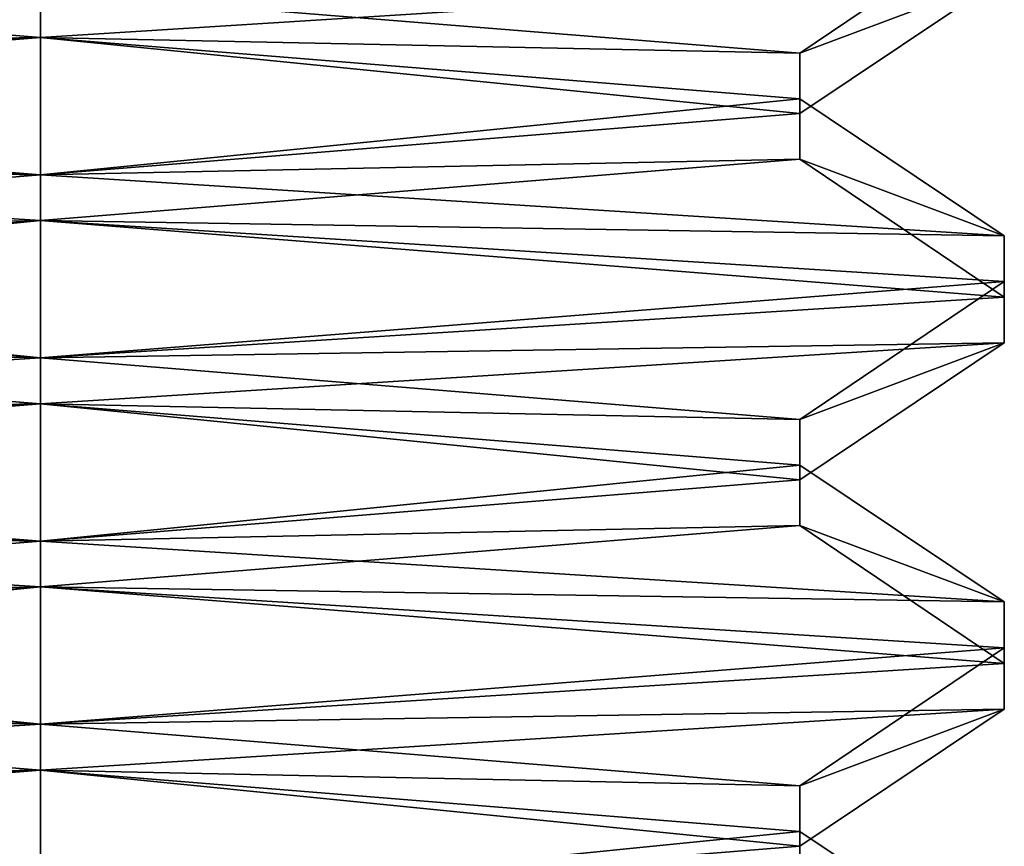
# Model space of a CAD drawing. Header units: inches. Extents: x -9 to 9, y -0.4 to 0.6.
# Tile 3 of 98: x -8.7518 to -8.6678, y -0.3734 to -0.3029. Entities that reach past the tile are written whole.
import ezdxf

# ---------------------------------------------------------------- set-up
doc = ezdxf.new("R2010")
doc.units = ezdxf.units.IN
doc.header["$LTSCALE"] = 65.185185
doc.header["$MEASUREMENT"] = 0
for name, color, linetype in [('1074', 7, 'CONTINUOUS'), ('1077', 7, 'CONTINUOUS'), ('1078', 7, 'CONTINUOUS'), ('1079', 7, 'CONTINUOUS'), ('1081', 7, 'CONTINUOUS'), ('1083', 7, 'CONTINUOUS'), ('1093', 7, 'CONTINUOUS'), ('1095', 7, 'CONTINUOUS'), ('1096', 7, 'CONTINUOUS'), ('1097', 7, 'CONTINUOUS'), ('1098', 7, 'CONTINUOUS'), ('1100', 7, 'CONTINUOUS'), ('1102', 7, 'CONTINUOUS'), ('1104', 7, 'CONTINUOUS'), ('1105', 7, 'CONTINUOUS'), ('1109', 7, 'CONTINUOUS'), ('1110', 7, 'CONTINUOUS'), ('1111', 7, 'CONTINUOUS'), ('1113', 7, 'CONTINUOUS'), ('1115', 7, 'CONTINUOUS'), ('1125', 7, 'CONTINUOUS'), ('1127', 7, 'CONTINUOUS'), ('1128', 7, 'CONTINUOUS'), ('1129', 7, 'CONTINUOUS'), ('1131', 7, 'CONTINUOUS'), ('1133', 7, 'CONTINUOUS'), ('1135', 7, 'CONTINUOUS')]:
    doc.layers.add(name, color=color, linetype=linetype)

msp = doc.modelspace()

# ---------------------------------------------------------------- linework, layer by layer
at = {"layer": '1074', "color": 253, "linetype": 'Continuous', "true_color": 0xa2afbf}
for points in [[(-8.667765, -0.352534, 1.952434), (-8.75, -0.35125, 1.905), (-8.75, -0.347344, 1.905), (-8.667765, -0.352534, 1.952434)], [(-8.667765, -0.35644, 1.952436), (-8.75, -0.35125, 1.905), (-8.667765, -0.352534, 1.952434), (-8.667765, -0.35644, 1.952436)], [(-8.667765, -0.357778, 2.047564), (-8.667765, -0.35644, 1.952436), (-8.667765, -0.352534, 1.952434), (-8.667765, -0.357778, 2.047564)], [(-8.667765, -0.361685, 2.047566), (-8.667765, -0.35644, 1.952436), (-8.667765, -0.357778, 2.047564), (-8.667765, -0.361685, 2.047566)], [(-8.75, -0.362969, 2.095), (-8.667765, -0.361685, 2.047566), (-8.667765, -0.357778, 2.047564), (-8.75, -0.362969, 2.095)], [(-8.75, -0.366875, 2.095), (-8.667765, -0.361685, 2.047566), (-8.75, -0.362969, 2.095), (-8.75, -0.366875, 2.095)]]:
    msp.add_3dface(points, dxfattribs=at)
at = {"layer": '1077', "color": 253, "linetype": 'Continuous', "true_color": 0xa2afbf}
for points in [[(-8.75, -0.304375, 2.095), (-8.75, -0.300469, 2.095), (-8.832235, -0.305659, 2.047566), (-8.75, -0.304375, 2.095)], [(-8.832235, -0.309565, 2.047564), (-8.75, -0.304375, 2.095), (-8.832235, -0.305659, 2.047566), (-8.832235, -0.309565, 2.047564)], [(-8.832235, -0.31481, 1.952434), (-8.832235, -0.310903, 1.952436), (-8.75, -0.316094, 1.905), (-8.832235, -0.31481, 1.952434)], [(-8.75, -0.32, 1.905), (-8.832235, -0.31481, 1.952434), (-8.75, -0.316094, 1.905), (-8.75, -0.32, 1.905)]]:
    msp.add_3dface(points, dxfattribs=at)
at = {"layer": '1078', "color": 253, "linetype": 'Continuous', "true_color": 0xa2afbf}
for points in [[(-8.75, -0.366875, 2.095), (-8.75, -0.362969, 2.095), (-8.832235, -0.368159, 2.047566), (-8.75, -0.366875, 2.095)], [(-8.832235, -0.372065, 2.047564), (-8.75, -0.366875, 2.095), (-8.832235, -0.368159, 2.047566), (-8.832235, -0.372065, 2.047564)]]:
    msp.add_3dface(points, dxfattribs=at)
at = {"layer": '1079', "color": 253, "linetype": 'Continuous', "true_color": 0xa2afbf}
msp.add_3dface([(-8.75, -0.304375, 2.095), (-8.667765, -0.299185, 2.047566), (-8.75, -0.300469, 2.095), (-8.75, -0.304375, 2.095)], dxfattribs=at)
at = {"layer": '1081', "color": 253, "linetype": 'Continuous', "true_color": 0xa2afbf}
for points in [[(-8.75, -0.362969, 1.925297), (-8.685214, -0.368207, 1.962809), (-8.75, -0.366875, 1.925297), (-8.75, -0.362969, 1.925297)], [(-8.685214, -0.368207, 1.962809), (-8.685213, -0.372114, 1.96281), (-8.75, -0.366875, 1.925297), (-8.685214, -0.368207, 1.962809)], [(-8.685214, -0.368207, 1.962809), (-8.685213, -0.373355, 2.03719), (-8.685213, -0.372114, 1.96281), (-8.685214, -0.368207, 1.962809)], [(-8.685213, -0.373355, 2.03719), (-8.685214, -0.377261, 2.037191), (-8.685213, -0.372114, 1.96281), (-8.685213, -0.373355, 2.03719)], [(-8.685213, -0.373355, 2.03719), (-8.75, -0.378594, 2.074703), (-8.685214, -0.377261, 2.037191), (-8.685213, -0.373355, 2.03719)]]:
    msp.add_3dface(points, dxfattribs=at)
at = {"layer": '1083', "color": 253, "linetype": 'Continuous', "true_color": 0xa2afbf}
for points in [[(-8.75, -0.335625, 2.095), (-8.75, -0.331719, 2.095), (-8.832235, -0.336909, 2.047566), (-8.75, -0.335625, 2.095)], [(-8.832235, -0.340815, 2.047564), (-8.75, -0.335625, 2.095), (-8.832235, -0.336909, 2.047566), (-8.832235, -0.340815, 2.047564)], [(-8.75, -0.347344, 1.905), (-8.832235, -0.34606, 1.952434), (-8.832235, -0.342153, 1.952436), (-8.75, -0.347344, 1.905)], [(-8.75, -0.347344, 1.905), (-8.75, -0.35125, 1.905), (-8.832235, -0.34606, 1.952434), (-8.75, -0.347344, 1.905)]]:
    msp.add_3dface(points, dxfattribs=at)
at = {"layer": '1093', "color": 253, "linetype": 'Continuous', "true_color": 0xa2afbf}
for points in [[(-8.75, -0.32, 1.905), (-8.75, -0.316094, 1.905), (-8.667765, -0.321284, 1.952434), (-8.75, -0.32, 1.905)], [(-8.667765, -0.32519, 1.952436), (-8.75, -0.32, 1.905), (-8.667765, -0.321284, 1.952434), (-8.667765, -0.32519, 1.952436)], [(-8.667765, -0.32519, 1.952436), (-8.667765, -0.321284, 1.952434), (-8.667765, -0.326528, 2.047564), (-8.667765, -0.32519, 1.952436)], [(-8.667765, -0.330435, 2.047566), (-8.667765, -0.32519, 1.952436), (-8.667765, -0.326528, 2.047564), (-8.667765, -0.330435, 2.047566)], [(-8.667765, -0.330435, 2.047566), (-8.667765, -0.326528, 2.047564), (-8.75, -0.331719, 2.095), (-8.667765, -0.330435, 2.047566)], [(-8.75, -0.335625, 2.095), (-8.667765, -0.330435, 2.047566), (-8.75, -0.331719, 2.095), (-8.75, -0.335625, 2.095)]]:
    msp.add_3dface(points, dxfattribs=at)
at = {"layer": '1095', "color": 253, "linetype": 'Continuous', "true_color": 0xa2afbf}
for points in [[(-8.75, -0.300469, 1.925297), (-8.667765, -0.29394, 1.952436), (-8.685214, -0.305707, 1.962809), (-8.75, -0.300469, 1.925297)], [(-8.667765, -0.29394, 1.952436), (-8.667765, -0.299185, 2.047566), (-8.685214, -0.305707, 1.962809), (-8.667765, -0.29394, 1.952436)], [(-8.667765, -0.299185, 2.047566), (-8.75, -0.304375, 2.095), (-8.685213, -0.310855, 2.03719), (-8.667765, -0.299185, 2.047566)], [(-8.685214, -0.305707, 1.962809), (-8.667765, -0.299185, 2.047566), (-8.685213, -0.310855, 2.03719), (-8.685214, -0.305707, 1.962809)], [(-8.75, -0.304375, 2.095), (-8.832235, -0.309565, 2.047564), (-8.75, -0.316094, 2.074703), (-8.75, -0.304375, 2.095)], [(-8.685213, -0.310855, 2.03719), (-8.75, -0.304375, 2.095), (-8.75, -0.316094, 2.074703), (-8.685213, -0.310855, 2.03719)], [(-8.75, -0.316094, 2.074703), (-8.832235, -0.309565, 2.047564), (-8.814786, -0.321332, 2.037191), (-8.75, -0.316094, 2.074703)], [(-8.832235, -0.31481, 1.952434), (-8.75, -0.32, 1.905), (-8.814787, -0.32648, 1.96281), (-8.832235, -0.31481, 1.952434)], [(-8.814787, -0.32648, 1.96281), (-8.75, -0.32, 1.905), (-8.75, -0.331719, 1.925297), (-8.814787, -0.32648, 1.96281)], [(-8.75, -0.32, 1.905), (-8.667765, -0.32519, 1.952436), (-8.75, -0.331719, 1.925297), (-8.75, -0.32, 1.905)], [(-8.75, -0.331719, 1.925297), (-8.667765, -0.32519, 1.952436), (-8.685214, -0.336957, 1.962809), (-8.75, -0.331719, 1.925297)], [(-8.667765, -0.32519, 1.952436), (-8.667765, -0.330435, 2.047566), (-8.685214, -0.336957, 1.962809), (-8.667765, -0.32519, 1.952436)], [(-8.667765, -0.330435, 2.047566), (-8.75, -0.335625, 2.095), (-8.685213, -0.342105, 2.03719), (-8.667765, -0.330435, 2.047566)], [(-8.685214, -0.336957, 1.962809), (-8.667765, -0.330435, 2.047566), (-8.685213, -0.342105, 2.03719), (-8.685214, -0.336957, 1.962809)], [(-8.75, -0.335625, 2.095), (-8.832235, -0.340815, 2.047564), (-8.75, -0.347344, 2.074703), (-8.75, -0.335625, 2.095)], [(-8.685213, -0.342105, 2.03719), (-8.75, -0.335625, 2.095), (-8.75, -0.347344, 2.074703), (-8.685213, -0.342105, 2.03719)], [(-8.75, -0.347344, 2.074703), (-8.832235, -0.340815, 2.047564), (-8.814786, -0.352582, 2.037191), (-8.75, -0.347344, 2.074703)], [(-8.832235, -0.34606, 1.952434), (-8.75, -0.35125, 1.905), (-8.814787, -0.35773, 1.96281), (-8.832235, -0.34606, 1.952434)], [(-8.814787, -0.35773, 1.96281), (-8.75, -0.35125, 1.905), (-8.75, -0.362969, 1.925297), (-8.814787, -0.35773, 1.96281)], [(-8.75, -0.35125, 1.905), (-8.667765, -0.35644, 1.952436), (-8.75, -0.362969, 1.925297), (-8.75, -0.35125, 1.905)], [(-8.75, -0.362969, 1.925297), (-8.667765, -0.35644, 1.952436), (-8.685214, -0.368207, 1.962809), (-8.75, -0.362969, 1.925297)], [(-8.667765, -0.35644, 1.952436), (-8.667765, -0.361685, 2.047566), (-8.685214, -0.368207, 1.962809), (-8.667765, -0.35644, 1.952436)], [(-8.667765, -0.361685, 2.047566), (-8.75, -0.366875, 2.095), (-8.685213, -0.373355, 2.03719), (-8.667765, -0.361685, 2.047566)], [(-8.685214, -0.368207, 1.962809), (-8.667765, -0.361685, 2.047566), (-8.685213, -0.373355, 2.03719), (-8.685214, -0.368207, 1.962809)], [(-8.75, -0.366875, 2.095), (-8.832235, -0.372065, 2.047564), (-8.75, -0.378594, 2.074703), (-8.75, -0.366875, 2.095)], [(-8.685213, -0.373355, 2.03719), (-8.75, -0.366875, 2.095), (-8.75, -0.378594, 2.074703), (-8.685213, -0.373355, 2.03719)], [(-8.75, -0.378594, 2.074703), (-8.832235, -0.372065, 2.047564), (-8.814786, -0.383832, 2.037191), (-8.75, -0.378594, 2.074703)]]:
    msp.add_3dface(points, dxfattribs=at)
at = {"layer": '1096', "color": 253, "linetype": 'Continuous', "true_color": 0xa2afbf}
for points in [[(-8.75, -0.316094, 2.074703), (-8.814786, -0.321332, 2.037191), (-8.75, -0.32, 2.074703), (-8.75, -0.316094, 2.074703)], [(-8.814786, -0.321332, 2.037191), (-8.814787, -0.325239, 2.03719), (-8.75, -0.32, 2.074703), (-8.814786, -0.321332, 2.037191)], [(-8.814787, -0.32648, 1.96281), (-8.75, -0.331719, 1.925297), (-8.814786, -0.330386, 1.962809), (-8.814787, -0.32648, 1.96281)], [(-8.75, -0.331719, 1.925297), (-8.75, -0.335625, 1.925297), (-8.814786, -0.330386, 1.962809), (-8.75, -0.331719, 1.925297)]]:
    msp.add_3dface(points, dxfattribs=at)
at = {"layer": '1097', "color": 253, "linetype": 'Continuous', "true_color": 0xa2afbf}
for points in [[(-8.832235, -0.305659, 2.047566), (-8.75, -0.300469, 2.095), (-8.814787, -0.293989, 2.03719), (-8.832235, -0.305659, 2.047566)], [(-8.75, -0.304375, 1.925297), (-8.832235, -0.310903, 1.952436), (-8.814786, -0.299136, 1.962809), (-8.75, -0.304375, 1.925297)], [(-8.75, -0.316094, 1.905), (-8.832235, -0.310903, 1.952436), (-8.75, -0.304375, 1.925297), (-8.75, -0.316094, 1.905)], [(-8.685213, -0.309614, 1.96281), (-8.75, -0.316094, 1.905), (-8.75, -0.304375, 1.925297), (-8.685213, -0.309614, 1.96281)], [(-8.667765, -0.321284, 1.952434), (-8.75, -0.316094, 1.905), (-8.685213, -0.309614, 1.96281), (-8.667765, -0.321284, 1.952434)], [(-8.685214, -0.314761, 2.037191), (-8.667765, -0.321284, 1.952434), (-8.685213, -0.309614, 1.96281), (-8.685214, -0.314761, 2.037191)], [(-8.75, -0.32, 2.074703), (-8.667765, -0.326528, 2.047564), (-8.685214, -0.314761, 2.037191), (-8.75, -0.32, 2.074703)], [(-8.667765, -0.326528, 2.047564), (-8.667765, -0.321284, 1.952434), (-8.685214, -0.314761, 2.037191), (-8.667765, -0.326528, 2.047564)], [(-8.814787, -0.325239, 2.03719), (-8.75, -0.331719, 2.095), (-8.75, -0.32, 2.074703), (-8.814787, -0.325239, 2.03719)], [(-8.75, -0.331719, 2.095), (-8.667765, -0.326528, 2.047564), (-8.75, -0.32, 2.074703), (-8.75, -0.331719, 2.095)], [(-8.832235, -0.336909, 2.047566), (-8.75, -0.331719, 2.095), (-8.814787, -0.325239, 2.03719), (-8.832235, -0.336909, 2.047566)], [(-8.75, -0.335625, 1.925297), (-8.832235, -0.342153, 1.952436), (-8.814786, -0.330386, 1.962809), (-8.75, -0.335625, 1.925297)], [(-8.75, -0.347344, 1.905), (-8.832235, -0.342153, 1.952436), (-8.75, -0.335625, 1.925297), (-8.75, -0.347344, 1.905)], [(-8.685213, -0.340864, 1.96281), (-8.75, -0.347344, 1.905), (-8.75, -0.335625, 1.925297), (-8.685213, -0.340864, 1.96281)], [(-8.667765, -0.352534, 1.952434), (-8.75, -0.347344, 1.905), (-8.685213, -0.340864, 1.96281), (-8.667765, -0.352534, 1.952434)], [(-8.685214, -0.346011, 2.037191), (-8.667765, -0.352534, 1.952434), (-8.685213, -0.340864, 1.96281), (-8.685214, -0.346011, 2.037191)], [(-8.75, -0.35125, 2.074703), (-8.667765, -0.357778, 2.047564), (-8.685214, -0.346011, 2.037191), (-8.75, -0.35125, 2.074703)], [(-8.667765, -0.357778, 2.047564), (-8.667765, -0.352534, 1.952434), (-8.685214, -0.346011, 2.037191), (-8.667765, -0.357778, 2.047564)], [(-8.814787, -0.356489, 2.03719), (-8.75, -0.362969, 2.095), (-8.75, -0.35125, 2.074703), (-8.814787, -0.356489, 2.03719)], [(-8.75, -0.362969, 2.095), (-8.667765, -0.357778, 2.047564), (-8.75, -0.35125, 2.074703), (-8.75, -0.362969, 2.095)], [(-8.832235, -0.368159, 2.047566), (-8.75, -0.362969, 2.095), (-8.814787, -0.356489, 2.03719), (-8.832235, -0.368159, 2.047566)], [(-8.75, -0.366875, 1.925297), (-8.832235, -0.373403, 1.952436), (-8.814786, -0.361636, 1.962809), (-8.75, -0.366875, 1.925297)], [(-8.75, -0.378594, 1.905), (-8.832235, -0.373403, 1.952436), (-8.75, -0.366875, 1.925297), (-8.75, -0.378594, 1.905)], [(-8.685213, -0.372114, 1.96281), (-8.75, -0.378594, 1.905), (-8.75, -0.366875, 1.925297), (-8.685213, -0.372114, 1.96281)], [(-8.667765, -0.383784, 1.952434), (-8.75, -0.378594, 1.905), (-8.685213, -0.372114, 1.96281), (-8.667765, -0.383784, 1.952434)], [(-8.685214, -0.377261, 2.037191), (-8.667765, -0.383784, 1.952434), (-8.685213, -0.372114, 1.96281), (-8.685214, -0.377261, 2.037191)]]:
    msp.add_3dface(points, dxfattribs=at)
at = {"layer": '1098', "color": 253, "linetype": 'Continuous', "true_color": 0xa2afbf}
msp.add_3dface([(-8.75, -0.300469, 1.925297), (-8.75, -0.304375, 1.925297), (-8.814786, -0.299136, 1.962809), (-8.75, -0.300469, 1.925297)], dxfattribs=at)
at = {"layer": '1100', "color": 253, "linetype": 'Continuous', "true_color": 0xa2afbf}
for points in [[(-8.75, -0.331719, 1.925297), (-8.685214, -0.336957, 1.962809), (-8.75, -0.335625, 1.925297), (-8.75, -0.331719, 1.925297)], [(-8.685214, -0.336957, 1.962809), (-8.685213, -0.340864, 1.96281), (-8.75, -0.335625, 1.925297), (-8.685214, -0.336957, 1.962809)], [(-8.685214, -0.336957, 1.962809), (-8.685213, -0.342105, 2.03719), (-8.685213, -0.340864, 1.96281), (-8.685214, -0.336957, 1.962809)], [(-8.685213, -0.342105, 2.03719), (-8.685214, -0.346011, 2.037191), (-8.685213, -0.340864, 1.96281), (-8.685213, -0.342105, 2.03719)], [(-8.685213, -0.342105, 2.03719), (-8.75, -0.347344, 2.074703), (-8.685214, -0.346011, 2.037191), (-8.685213, -0.342105, 2.03719)], [(-8.75, -0.347344, 2.074703), (-8.75, -0.35125, 2.074703), (-8.685214, -0.346011, 2.037191), (-8.75, -0.347344, 2.074703)]]:
    msp.add_3dface(points, dxfattribs=at)
at = {"layer": '1102', "color": 253, "linetype": 'Continuous', "true_color": 0xa2afbf}
for points in [[(-8.75, -0.300469, 1.925297), (-8.685214, -0.305707, 1.962809), (-8.75, -0.304375, 1.925297), (-8.75, -0.300469, 1.925297)], [(-8.685214, -0.305707, 1.962809), (-8.685213, -0.309614, 1.96281), (-8.75, -0.304375, 1.925297), (-8.685214, -0.305707, 1.962809)], [(-8.685214, -0.305707, 1.962809), (-8.685213, -0.310855, 2.03719), (-8.685213, -0.309614, 1.96281), (-8.685214, -0.305707, 1.962809)], [(-8.685213, -0.310855, 2.03719), (-8.685214, -0.314761, 2.037191), (-8.685213, -0.309614, 1.96281), (-8.685213, -0.310855, 2.03719)], [(-8.685213, -0.310855, 2.03719), (-8.75, -0.316094, 2.074703), (-8.685214, -0.314761, 2.037191), (-8.685213, -0.310855, 2.03719)], [(-8.75, -0.316094, 2.074703), (-8.75, -0.32, 2.074703), (-8.685214, -0.314761, 2.037191), (-8.75, -0.316094, 2.074703)]]:
    msp.add_3dface(points, dxfattribs=at)
at = {"layer": '1104', "color": 253, "linetype": 'Continuous', "true_color": 0xa2afbf}
for points in [[(-8.75, -0.347344, 2.074703), (-8.814786, -0.352582, 2.037191), (-8.75, -0.35125, 2.074703), (-8.75, -0.347344, 2.074703)], [(-8.814786, -0.352582, 2.037191), (-8.814787, -0.356489, 2.03719), (-8.75, -0.35125, 2.074703), (-8.814786, -0.352582, 2.037191)], [(-8.814787, -0.35773, 1.96281), (-8.75, -0.362969, 1.925297), (-8.814786, -0.361636, 1.962809), (-8.814787, -0.35773, 1.96281)], [(-8.75, -0.362969, 1.925297), (-8.75, -0.366875, 1.925297), (-8.814786, -0.361636, 1.962809), (-8.75, -0.362969, 1.925297)]]:
    msp.add_3dface(points, dxfattribs=at)
at = {"layer": '1105', "color": 253, "linetype": 'Continuous', "true_color": 0xa2afbf}
for points in [[(-8.667765, -0.352534, -2.047566), (-8.75, -0.35125, -2.095), (-8.75, -0.347344, -2.095), (-8.667765, -0.352534, -2.047566)], [(-8.667765, -0.35644, -2.047564), (-8.75, -0.35125, -2.095), (-8.667765, -0.352534, -2.047566), (-8.667765, -0.35644, -2.047564)], [(-8.667765, -0.357778, -1.952436), (-8.667765, -0.35644, -2.047564), (-8.667765, -0.352534, -2.047566), (-8.667765, -0.357778, -1.952436)], [(-8.667765, -0.361685, -1.952434), (-8.667765, -0.35644, -2.047564), (-8.667765, -0.357778, -1.952436), (-8.667765, -0.361685, -1.952434)], [(-8.75, -0.362969, -1.905), (-8.667765, -0.361685, -1.952434), (-8.667765, -0.357778, -1.952436), (-8.75, -0.362969, -1.905)], [(-8.75, -0.366875, -1.905), (-8.667765, -0.361685, -1.952434), (-8.75, -0.362969, -1.905), (-8.75, -0.366875, -1.905)]]:
    msp.add_3dface(points, dxfattribs=at)
at = {"layer": '1109', "color": 253, "linetype": 'Continuous', "true_color": 0xa2afbf}
for points in [[(-8.75, -0.304375, -1.905), (-8.75, -0.300469, -1.905), (-8.832235, -0.305659, -1.952434), (-8.75, -0.304375, -1.905)], [(-8.832235, -0.309565, -1.952436), (-8.75, -0.304375, -1.905), (-8.832235, -0.305659, -1.952434), (-8.832235, -0.309565, -1.952436)], [(-8.832235, -0.31481, -2.047566), (-8.832235, -0.310903, -2.047564), (-8.75, -0.316094, -2.095), (-8.832235, -0.31481, -2.047566)], [(-8.75, -0.32, -2.095), (-8.832235, -0.31481, -2.047566), (-8.75, -0.316094, -2.095), (-8.75, -0.32, -2.095)]]:
    msp.add_3dface(points, dxfattribs=at)
at = {"layer": '1110', "color": 253, "linetype": 'Continuous', "true_color": 0xa2afbf}
for points in [[(-8.75, -0.366875, -1.905), (-8.75, -0.362969, -1.905), (-8.832235, -0.368159, -1.952434), (-8.75, -0.366875, -1.905)], [(-8.832235, -0.372065, -1.952436), (-8.75, -0.366875, -1.905), (-8.832235, -0.368159, -1.952434), (-8.832235, -0.372065, -1.952436)]]:
    msp.add_3dface(points, dxfattribs=at)
at = {"layer": '1111', "color": 253, "linetype": 'Continuous', "true_color": 0xa2afbf}
msp.add_3dface([(-8.75, -0.304375, -1.905), (-8.667765, -0.299185, -1.952434), (-8.75, -0.300469, -1.905), (-8.75, -0.304375, -1.905)], dxfattribs=at)
at = {"layer": '1113', "color": 253, "linetype": 'Continuous', "true_color": 0xa2afbf}
for points in [[(-8.75, -0.362969, -2.074703), (-8.685214, -0.368207, -2.037191), (-8.75, -0.366875, -2.074703), (-8.75, -0.362969, -2.074703)], [(-8.685214, -0.368207, -2.037191), (-8.685213, -0.372114, -2.03719), (-8.75, -0.366875, -2.074703), (-8.685214, -0.368207, -2.037191)], [(-8.685214, -0.368207, -2.037191), (-8.685213, -0.373355, -1.96281), (-8.685213, -0.372114, -2.03719), (-8.685214, -0.368207, -2.037191)], [(-8.685213, -0.373355, -1.96281), (-8.685214, -0.377261, -1.962809), (-8.685213, -0.372114, -2.03719), (-8.685213, -0.373355, -1.96281)], [(-8.685213, -0.373355, -1.96281), (-8.75, -0.378594, -1.925297), (-8.685214, -0.377261, -1.962809), (-8.685213, -0.373355, -1.96281)]]:
    msp.add_3dface(points, dxfattribs=at)
at = {"layer": '1115', "color": 253, "linetype": 'Continuous', "true_color": 0xa2afbf}
for points in [[(-8.75, -0.335625, -1.905), (-8.75, -0.331719, -1.905), (-8.832235, -0.336909, -1.952434), (-8.75, -0.335625, -1.905)], [(-8.832235, -0.340815, -1.952436), (-8.75, -0.335625, -1.905), (-8.832235, -0.336909, -1.952434), (-8.832235, -0.340815, -1.952436)], [(-8.75, -0.347344, -2.095), (-8.832235, -0.34606, -2.047566), (-8.832235, -0.342153, -2.047564), (-8.75, -0.347344, -2.095)], [(-8.75, -0.347344, -2.095), (-8.75, -0.35125, -2.095), (-8.832235, -0.34606, -2.047566), (-8.75, -0.347344, -2.095)]]:
    msp.add_3dface(points, dxfattribs=at)
at = {"layer": '1125', "color": 253, "linetype": 'Continuous', "true_color": 0xa2afbf}
for points in [[(-8.75, -0.32, -2.095), (-8.75, -0.316094, -2.095), (-8.667765, -0.321284, -2.047566), (-8.75, -0.32, -2.095)], [(-8.667765, -0.32519, -2.047564), (-8.75, -0.32, -2.095), (-8.667765, -0.321284, -2.047566), (-8.667765, -0.32519, -2.047564)], [(-8.667765, -0.32519, -2.047564), (-8.667765, -0.321284, -2.047566), (-8.667765, -0.326528, -1.952436), (-8.667765, -0.32519, -2.047564)], [(-8.667765, -0.330435, -1.952434), (-8.667765, -0.32519, -2.047564), (-8.667765, -0.326528, -1.952436), (-8.667765, -0.330435, -1.952434)], [(-8.667765, -0.330435, -1.952434), (-8.667765, -0.326528, -1.952436), (-8.75, -0.331719, -1.905), (-8.667765, -0.330435, -1.952434)], [(-8.75, -0.335625, -1.905), (-8.667765, -0.330435, -1.952434), (-8.75, -0.331719, -1.905), (-8.75, -0.335625, -1.905)]]:
    msp.add_3dface(points, dxfattribs=at)
at = {"layer": '1127', "color": 253, "linetype": 'Continuous', "true_color": 0xa2afbf}
for points in [[(-8.75, -0.300469, -2.074703), (-8.667765, -0.29394, -2.047564), (-8.685214, -0.305707, -2.037191), (-8.75, -0.300469, -2.074703)], [(-8.667765, -0.29394, -2.047564), (-8.667765, -0.299185, -1.952434), (-8.685214, -0.305707, -2.037191), (-8.667765, -0.29394, -2.047564)], [(-8.667765, -0.299185, -1.952434), (-8.75, -0.304375, -1.905), (-8.685213, -0.310855, -1.96281), (-8.667765, -0.299185, -1.952434)], [(-8.685214, -0.305707, -2.037191), (-8.667765, -0.299185, -1.952434), (-8.685213, -0.310855, -1.96281), (-8.685214, -0.305707, -2.037191)], [(-8.75, -0.304375, -1.905), (-8.832235, -0.309565, -1.952436), (-8.75, -0.316094, -1.925297), (-8.75, -0.304375, -1.905)], [(-8.685213, -0.310855, -1.96281), (-8.75, -0.304375, -1.905), (-8.75, -0.316094, -1.925297), (-8.685213, -0.310855, -1.96281)], [(-8.75, -0.316094, -1.925297), (-8.832235, -0.309565, -1.952436), (-8.814786, -0.321332, -1.962809), (-8.75, -0.316094, -1.925297)], [(-8.832235, -0.31481, -2.047566), (-8.75, -0.32, -2.095), (-8.814787, -0.32648, -2.03719), (-8.832235, -0.31481, -2.047566)], [(-8.814787, -0.32648, -2.03719), (-8.75, -0.32, -2.095), (-8.75, -0.331719, -2.074703), (-8.814787, -0.32648, -2.03719)], [(-8.75, -0.32, -2.095), (-8.667765, -0.32519, -2.047564), (-8.75, -0.331719, -2.074703), (-8.75, -0.32, -2.095)], [(-8.75, -0.331719, -2.074703), (-8.667765, -0.32519, -2.047564), (-8.685214, -0.336957, -2.037191), (-8.75, -0.331719, -2.074703)], [(-8.667765, -0.32519, -2.047564), (-8.667765, -0.330435, -1.952434), (-8.685214, -0.336957, -2.037191), (-8.667765, -0.32519, -2.047564)], [(-8.667765, -0.330435, -1.952434), (-8.75, -0.335625, -1.905), (-8.685213, -0.342105, -1.96281), (-8.667765, -0.330435, -1.952434)], [(-8.685214, -0.336957, -2.037191), (-8.667765, -0.330435, -1.952434), (-8.685213, -0.342105, -1.96281), (-8.685214, -0.336957, -2.037191)], [(-8.75, -0.335625, -1.905), (-8.832235, -0.340815, -1.952436), (-8.75, -0.347344, -1.925297), (-8.75, -0.335625, -1.905)], [(-8.685213, -0.342105, -1.96281), (-8.75, -0.335625, -1.905), (-8.75, -0.347344, -1.925297), (-8.685213, -0.342105, -1.96281)], [(-8.75, -0.347344, -1.925297), (-8.832235, -0.340815, -1.952436), (-8.814786, -0.352582, -1.962809), (-8.75, -0.347344, -1.925297)], [(-8.832235, -0.34606, -2.047566), (-8.75, -0.35125, -2.095), (-8.814787, -0.35773, -2.03719), (-8.832235, -0.34606, -2.047566)], [(-8.814787, -0.35773, -2.03719), (-8.75, -0.35125, -2.095), (-8.75, -0.362969, -2.074703), (-8.814787, -0.35773, -2.03719)], [(-8.75, -0.35125, -2.095), (-8.667765, -0.35644, -2.047564), (-8.75, -0.362969, -2.074703), (-8.75, -0.35125, -2.095)], [(-8.75, -0.362969, -2.074703), (-8.667765, -0.35644, -2.047564), (-8.685214, -0.368207, -2.037191), (-8.75, -0.362969, -2.074703)], [(-8.667765, -0.35644, -2.047564), (-8.667765, -0.361685, -1.952434), (-8.685214, -0.368207, -2.037191), (-8.667765, -0.35644, -2.047564)], [(-8.667765, -0.361685, -1.952434), (-8.75, -0.366875, -1.905), (-8.685213, -0.373355, -1.96281), (-8.667765, -0.361685, -1.952434)], [(-8.685214, -0.368207, -2.037191), (-8.667765, -0.361685, -1.952434), (-8.685213, -0.373355, -1.96281), (-8.685214, -0.368207, -2.037191)], [(-8.75, -0.366875, -1.905), (-8.832235, -0.372065, -1.952436), (-8.75, -0.378594, -1.925297), (-8.75, -0.366875, -1.905)], [(-8.685213, -0.373355, -1.96281), (-8.75, -0.366875, -1.905), (-8.75, -0.378594, -1.925297), (-8.685213, -0.373355, -1.96281)], [(-8.75, -0.378594, -1.925297), (-8.832235, -0.372065, -1.952436), (-8.814786, -0.383832, -1.962809), (-8.75, -0.378594, -1.925297)]]:
    msp.add_3dface(points, dxfattribs=at)
at = {"layer": '1128', "color": 253, "linetype": 'Continuous', "true_color": 0xa2afbf}
for points in [[(-8.75, -0.316094, -1.925297), (-8.814786, -0.321332, -1.962809), (-8.75, -0.32, -1.925297), (-8.75, -0.316094, -1.925297)], [(-8.814786, -0.321332, -1.962809), (-8.814787, -0.325239, -1.96281), (-8.75, -0.32, -1.925297), (-8.814786, -0.321332, -1.962809)], [(-8.814787, -0.32648, -2.03719), (-8.75, -0.331719, -2.074703), (-8.814786, -0.330386, -2.037191), (-8.814787, -0.32648, -2.03719)], [(-8.75, -0.331719, -2.074703), (-8.75, -0.335625, -2.074703), (-8.814786, -0.330386, -2.037191), (-8.75, -0.331719, -2.074703)]]:
    msp.add_3dface(points, dxfattribs=at)
at = {"layer": '1129', "color": 253, "linetype": 'Continuous', "true_color": 0xa2afbf}
for points in [[(-8.832235, -0.305659, -1.952434), (-8.75, -0.300469, -1.905), (-8.814818, -0.293974, -1.962864), (-8.832235, -0.305659, -1.952434)], [(-8.75, -0.304375, -2.074703), (-8.832235, -0.310903, -2.047564), (-8.814907, -0.29914, -2.03698), (-8.75, -0.304375, -2.074703)], [(-8.75, -0.316094, -2.095), (-8.832235, -0.310903, -2.047564), (-8.75, -0.304375, -2.074703), (-8.75, -0.316094, -2.095)], [(-8.685213, -0.309614, -2.03719), (-8.75, -0.316094, -2.095), (-8.75, -0.304375, -2.074703), (-8.685213, -0.309614, -2.03719)], [(-8.667765, -0.321284, -2.047566), (-8.75, -0.316094, -2.095), (-8.685213, -0.309614, -2.03719), (-8.667765, -0.321284, -2.047566)], [(-8.685214, -0.314761, -1.962809), (-8.667765, -0.321284, -2.047566), (-8.685213, -0.309614, -2.03719), (-8.685214, -0.314761, -1.962809)], [(-8.75, -0.32, -1.925297), (-8.667765, -0.326528, -1.952436), (-8.685214, -0.314761, -1.962809), (-8.75, -0.32, -1.925297)], [(-8.667765, -0.326528, -1.952436), (-8.667765, -0.321284, -2.047566), (-8.685214, -0.314761, -1.962809), (-8.667765, -0.326528, -1.952436)], [(-8.814787, -0.325239, -1.96281), (-8.75, -0.331719, -1.905), (-8.75, -0.32, -1.925297), (-8.814787, -0.325239, -1.96281)], [(-8.75, -0.331719, -1.905), (-8.667765, -0.326528, -1.952436), (-8.75, -0.32, -1.925297), (-8.75, -0.331719, -1.905)], [(-8.832235, -0.336909, -1.952434), (-8.75, -0.331719, -1.905), (-8.814787, -0.325239, -1.96281), (-8.832235, -0.336909, -1.952434)], [(-8.75, -0.335625, -2.074703), (-8.832235, -0.342153, -2.047564), (-8.814786, -0.330386, -2.037191), (-8.75, -0.335625, -2.074703)], [(-8.75, -0.347344, -2.095), (-8.832235, -0.342153, -2.047564), (-8.75, -0.335625, -2.074703), (-8.75, -0.347344, -2.095)], [(-8.685213, -0.340864, -2.03719), (-8.75, -0.347344, -2.095), (-8.75, -0.335625, -2.074703), (-8.685213, -0.340864, -2.03719)], [(-8.667765, -0.352534, -2.047566), (-8.75, -0.347344, -2.095), (-8.685213, -0.340864, -2.03719), (-8.667765, -0.352534, -2.047566)], [(-8.685214, -0.346011, -1.962809), (-8.667765, -0.352534, -2.047566), (-8.685213, -0.340864, -2.03719), (-8.685214, -0.346011, -1.962809)], [(-8.75, -0.35125, -1.925297), (-8.667765, -0.357778, -1.952436), (-8.685214, -0.346011, -1.962809), (-8.75, -0.35125, -1.925297)], [(-8.667765, -0.357778, -1.952436), (-8.667765, -0.352534, -2.047566), (-8.685214, -0.346011, -1.962809), (-8.667765, -0.357778, -1.952436)], [(-8.814787, -0.356489, -1.96281), (-8.75, -0.362969, -1.905), (-8.75, -0.35125, -1.925297), (-8.814787, -0.356489, -1.96281)], [(-8.75, -0.362969, -1.905), (-8.667765, -0.357778, -1.952436), (-8.75, -0.35125, -1.925297), (-8.75, -0.362969, -1.905)], [(-8.832235, -0.368159, -1.952434), (-8.75, -0.362969, -1.905), (-8.814787, -0.356489, -1.96281), (-8.832235, -0.368159, -1.952434)], [(-8.75, -0.366875, -2.074703), (-8.832235, -0.373403, -2.047564), (-8.814786, -0.361636, -2.037191), (-8.75, -0.366875, -2.074703)], [(-8.75, -0.378594, -2.095), (-8.832235, -0.373403, -2.047564), (-8.75, -0.366875, -2.074703), (-8.75, -0.378594, -2.095)], [(-8.685213, -0.372114, -2.03719), (-8.75, -0.378594, -2.095), (-8.75, -0.366875, -2.074703), (-8.685213, -0.372114, -2.03719)], [(-8.667765, -0.383784, -2.047566), (-8.75, -0.378594, -2.095), (-8.685213, -0.372114, -2.03719), (-8.667765, -0.383784, -2.047566)], [(-8.685214, -0.377261, -1.962809), (-8.667765, -0.383784, -2.047566), (-8.685213, -0.372114, -2.03719), (-8.685214, -0.377261, -1.962809)]]:
    msp.add_3dface(points, dxfattribs=at)
at = {"layer": '1131', "color": 253, "linetype": 'Continuous', "true_color": 0xa2afbf}
for points in [[(-8.75, -0.331719, -2.074703), (-8.685214, -0.336957, -2.037191), (-8.75, -0.335625, -2.074703), (-8.75, -0.331719, -2.074703)], [(-8.685214, -0.336957, -2.037191), (-8.685213, -0.340864, -2.03719), (-8.75, -0.335625, -2.074703), (-8.685214, -0.336957, -2.037191)], [(-8.685214, -0.336957, -2.037191), (-8.685213, -0.342105, -1.96281), (-8.685213, -0.340864, -2.03719), (-8.685214, -0.336957, -2.037191)], [(-8.685213, -0.342105, -1.96281), (-8.685214, -0.346011, -1.962809), (-8.685213, -0.340864, -2.03719), (-8.685213, -0.342105, -1.96281)], [(-8.685213, -0.342105, -1.96281), (-8.75, -0.347344, -1.925297), (-8.685214, -0.346011, -1.962809), (-8.685213, -0.342105, -1.96281)], [(-8.75, -0.347344, -1.925297), (-8.75, -0.35125, -1.925297), (-8.685214, -0.346011, -1.962809), (-8.75, -0.347344, -1.925297)]]:
    msp.add_3dface(points, dxfattribs=at)
at = {"layer": '1133', "color": 253, "linetype": 'Continuous', "true_color": 0xa2afbf}
for points in [[(-8.75, -0.300469, -2.074703), (-8.685214, -0.305707, -2.037191), (-8.75, -0.304375, -2.074703), (-8.75, -0.300469, -2.074703)], [(-8.685214, -0.305707, -2.037191), (-8.685213, -0.309614, -2.03719), (-8.75, -0.304375, -2.074703), (-8.685214, -0.305707, -2.037191)], [(-8.685214, -0.305707, -2.037191), (-8.685213, -0.310855, -1.96281), (-8.685213, -0.309614, -2.03719), (-8.685214, -0.305707, -2.037191)], [(-8.685213, -0.310855, -1.96281), (-8.685214, -0.314761, -1.962809), (-8.685213, -0.309614, -2.03719), (-8.685213, -0.310855, -1.96281)], [(-8.685213, -0.310855, -1.96281), (-8.75, -0.316094, -1.925297), (-8.685214, -0.314761, -1.962809), (-8.685213, -0.310855, -1.96281)], [(-8.75, -0.316094, -1.925297), (-8.75, -0.32, -1.925297), (-8.685214, -0.314761, -1.962809), (-8.75, -0.316094, -1.925297)]]:
    msp.add_3dface(points, dxfattribs=at)
at = {"layer": '1135', "color": 253, "linetype": 'Continuous', "true_color": 0xa2afbf}
for points in [[(-8.75, -0.347344, -1.925297), (-8.814786, -0.352582, -1.962809), (-8.75, -0.35125, -1.925297), (-8.75, -0.347344, -1.925297)], [(-8.814786, -0.352582, -1.962809), (-8.814787, -0.356489, -1.96281), (-8.75, -0.35125, -1.925297), (-8.814786, -0.352582, -1.962809)], [(-8.814787, -0.35773, -2.03719), (-8.75, -0.362969, -2.074703), (-8.814786, -0.361636, -2.037191), (-8.814787, -0.35773, -2.03719)], [(-8.75, -0.362969, -2.074703), (-8.75, -0.366875, -2.074703), (-8.814786, -0.361636, -2.037191), (-8.75, -0.362969, -2.074703)]]:
    msp.add_3dface(points, dxfattribs=at)

doc.saveas('drawing.dxf')
